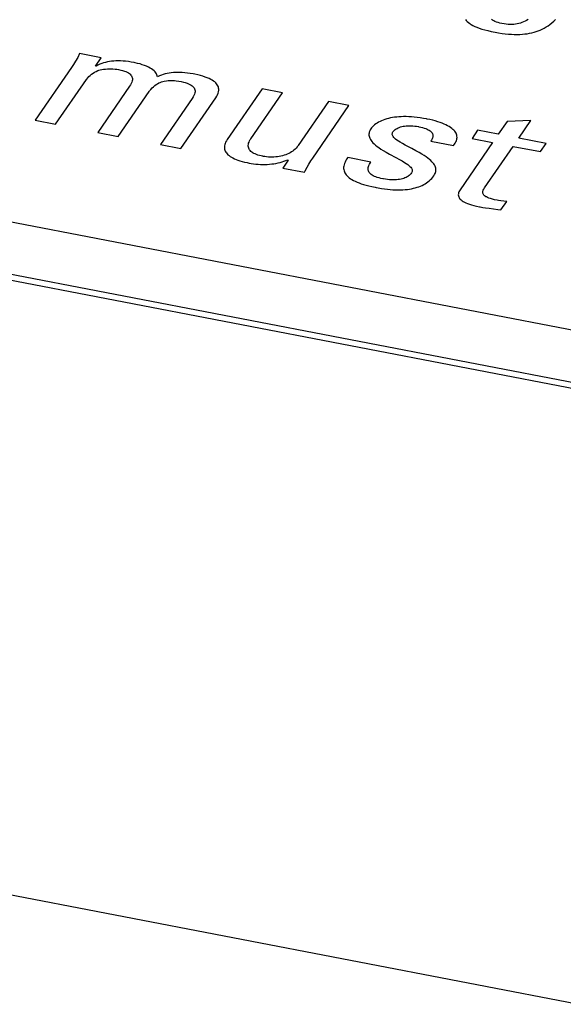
# Model space of a CAD drawing. Header units: millimetres. Extents: x -728 to -141, y -62 to 525.
# Tile 138 of 186: x -220 to -215, y 460 to 469. Entities that reach past the tile are written whole.
import ezdxf

# ---------------------------------------------------------------- set-up
doc = ezdxf.new("R2010")
doc.units = ezdxf.units.MM
doc.header["$LTSCALE"] = 23.1
doc.layers.add('R912005502_AM_0', color=7, linetype='CONTINUOUS')

msp = doc.modelspace()

# ---------------------------------------------------------------- linework, layer by layer
at = {"layer": 'R912005502_AM_0', "color": 7}
for p, q in [((-191.7927, 461.438), (-255.5196, 473.7289)), ((-191.8355, 460.9917), (-256.6744, 473.497)), ((-191.8923, 460.9515), (-256.7312, 473.4569)), ((-186.9503, 454.6693), (-268.1373, 470.3277)), ((-215.9233, 468.6082), (-215.9159, 468.5989)), ((-215.9159, 468.5989), (-215.9072, 468.5899)), ((-215.6879, 468.6013), (-215.6967, 468.6076)), ((-215.6779, 468.5954), (-215.6879, 468.6013)), ((-215.3935, 468.5999), (-215.4065, 468.5926)), ((-215.3805, 468.6082), (-215.3935, 468.5999)), ((-215.158, 468.592), (-215.1421, 468.6076)), ((-215.9072, 468.5899), (-215.897, 468.5811)), ((-215.897, 468.5811), (-215.8854, 468.5725)), ((-215.8854, 468.5725), (-215.879, 468.5683)), ((-215.879, 468.5683), (-215.8722, 468.5641)), ((-215.8722, 468.5641), (-215.8574, 468.5559)), ((-215.8574, 468.5559), (-215.841, 468.5479)), ((-215.841, 468.5479), (-215.8226, 468.5401)), ((-215.8226, 468.5401), (-215.8024, 468.5325)), ((-215.8024, 468.5325), (-215.78, 468.5251)), ((-215.78, 468.5251), (-215.7554, 468.5178)), ((-215.7554, 468.5178), (-215.7284, 468.5108)), ((-215.6666, 468.59), (-215.6779, 468.5954)), ((-215.654, 468.585), (-215.6666, 468.59)), ((-215.64, 468.5804), (-215.654, 468.585)), ((-215.6245, 468.5762), (-215.64, 468.5804)), ((-215.6074, 468.5725), (-215.6245, 468.5762)), ((-215.5881, 468.5692), (-215.6074, 468.5725)), ((-215.5698, 468.5668), (-215.5881, 468.5692)), ((-215.5523, 468.5653), (-215.5698, 468.5668)), ((-215.5355, 468.5646), (-215.5523, 468.5653)), ((-215.5194, 468.5647), (-215.5355, 468.5646)), ((-215.5039, 468.5656), (-215.5194, 468.5647)), ((-215.489, 468.5671), (-215.5039, 468.5656)), ((-215.4745, 468.5695), (-215.489, 468.5671)), ((-215.4604, 468.5725), (-215.4745, 468.5695)), ((-215.4466, 468.5763), (-215.4604, 468.5725)), ((-215.433, 468.5809), (-215.4466, 468.5763)), ((-215.4197, 468.5863), (-215.433, 468.5809)), ((-215.4065, 468.5926), (-215.4197, 468.5863)), ((-215.2919, 468.5091), (-215.2742, 468.5162)), ((-215.2742, 468.5162), (-215.2568, 468.5241)), ((-215.2568, 468.5241), (-215.2398, 468.5329)), ((-215.2398, 468.5329), (-215.223, 468.5426)), ((-215.223, 468.5426), (-215.2065, 468.5533)), ((-215.2065, 468.5533), (-215.1902, 468.565)), ((-215.1902, 468.565), (-215.174, 468.5779)), ((-215.174, 468.5779), (-215.158, 468.592)), ((-215.7284, 468.5108), (-215.6988, 468.5039)), ((-215.6988, 468.5039), (-215.6664, 468.4973)), ((-215.6664, 468.4973), (-215.6354, 468.4917)), ((-215.6354, 468.4917), (-215.6058, 468.4871)), ((-215.6058, 468.4871), (-215.5774, 468.4836)), ((-215.5774, 468.4836), (-215.5502, 468.4809)), ((-215.5502, 468.4809), (-215.5241, 468.4791)), ((-215.5241, 468.4791), (-215.4991, 468.4781)), ((-215.4991, 468.4781), (-215.475, 468.478)), ((-215.475, 468.478), (-215.4519, 468.4786)), ((-215.4519, 468.4786), (-215.4296, 468.4799)), ((-215.4296, 468.4799), (-215.408, 468.482)), ((-215.408, 468.482), (-215.3872, 468.4847)), ((-215.3872, 468.4847), (-215.3671, 468.4882)), ((-215.3671, 468.4882), (-215.3475, 468.4923)), ((-215.3475, 468.4923), (-215.3285, 468.4972)), ((-215.3285, 468.4972), (-215.31, 468.5028)), ((-215.31, 468.5028), (-215.2919, 468.5091)), ((-219.2822, 468.2795), (-219.3005, 468.2473)), ((-219.2651, 468.312), (-219.2822, 468.2795)), ((-219.0777, 468.2759), (-219.2651, 468.312)), ((-219.1271, 468.204), (-219.0777, 468.2759)), ((-219.3367, 468.19), (-219.6504, 467.7333)), ((-219.3185, 468.2176), (-219.3367, 468.19)), ((-219.3005, 468.2473), (-219.3185, 468.2176)), ((-219.1228, 468.2031), (-219.1271, 468.204)), ((-219.1066, 468.2115), (-219.1228, 468.2031)), ((-219.0903, 468.2189), (-219.1066, 468.2115)), ((-219.0739, 468.2253), (-219.0903, 468.2189)), ((-219.0875, 468.1706), (-219.0742, 468.1734)), ((-219.0742, 468.1734), (-219.0591, 468.1757)), ((-219.0573, 468.2309), (-219.0739, 468.2253)), ((-219.0591, 468.1757), (-219.0422, 468.1776)), ((-219.0405, 468.2357), (-219.0573, 468.2309)), ((-219.0422, 468.1776), (-219.0239, 468.1789)), ((-219.0234, 468.2397), (-219.0405, 468.2357)), ((-219.0239, 468.1789), (-219.0047, 468.1794)), ((-219.006, 468.243), (-219.0234, 468.2397)), ((-218.9881, 468.2455), (-219.006, 468.243)), ((-219.0047, 468.1794), (-218.9953, 468.1794)), ((-218.9953, 468.1794), (-218.9764, 468.1788)), ((-218.9698, 468.2473), (-218.9881, 468.2455)), ((-218.9764, 468.1788), (-218.9586, 468.1776)), ((-218.9509, 468.2484), (-218.9698, 468.2473)), ((-218.9586, 468.1776), (-218.9426, 468.1757)), ((-218.9312, 468.2487), (-218.9509, 468.2484)), ((-218.9426, 468.1757), (-218.9285, 468.1734)), ((-218.9108, 468.2483), (-218.9312, 468.2487)), ((-218.9285, 468.1734), (-218.9095, 468.1694)), ((-218.8894, 468.2472), (-218.9108, 468.2483)), ((-218.8669, 468.2452), (-218.8894, 468.2472)), ((-218.8431, 468.2423), (-218.8669, 468.2452)), ((-218.8179, 468.2384), (-218.8431, 468.2423)), ((-218.794, 468.2341), (-218.8179, 468.2384)), ((-218.7849, 468.2323), (-218.794, 468.2341)), ((-218.7632, 468.2274), (-218.7849, 468.2323)), ((-218.7421, 468.2218), (-218.7632, 468.2274)), ((-218.7221, 468.2156), (-218.7421, 468.2218)), ((-218.7032, 468.209), (-218.7221, 468.2156)), ((-218.6857, 468.2019), (-218.7032, 468.209)), ((-218.6696, 468.1946), (-218.6857, 468.2019)), ((-218.655, 468.1869), (-218.6696, 468.1946)), ((-218.642, 468.179), (-218.655, 468.1869)), ((-218.6305, 468.171), (-218.642, 468.179)), ((-219.4738, 467.6993), (-219.2071, 468.0875)), ((-219.2071, 468.0875), (-219.2042, 468.0916)), ((-219.2042, 468.0916), (-219.1955, 468.1023)), ((-219.1955, 468.1023), (-219.1853, 468.113)), ((-219.1853, 468.113), (-219.1741, 468.1234)), ((-219.1741, 468.1234), (-219.1619, 468.1331)), ((-219.1619, 468.1331), (-219.1492, 468.1421)), ((-219.1492, 468.1421), (-219.1359, 468.1502)), ((-219.1359, 468.1502), (-219.1222, 468.1576)), ((-219.1222, 468.1576), (-219.1081, 468.1641)), ((-219.1081, 468.1641), (-219.0987, 468.1675)), ((-219.0987, 468.1675), (-219.0875, 468.1706)), ((-218.9095, 468.1694), (-218.8927, 468.165)), ((-218.8927, 468.165), (-218.8777, 468.1603)), ((-218.8777, 468.1603), (-218.8645, 468.1553)), ((-218.8645, 468.1553), (-218.8528, 468.1499)), ((-218.8528, 468.1499), (-218.8427, 468.1443)), ((-218.8427, 468.1443), (-218.834, 468.1384)), ((-218.834, 468.1384), (-218.8266, 468.1322)), ((-218.8266, 468.1322), (-218.8204, 468.1256)), ((-218.8204, 468.1256), (-218.8155, 468.1186)), ((-218.8155, 468.1186), (-218.8118, 468.1112)), ((-218.8118, 468.1112), (-218.8093, 468.1033)), ((-218.8093, 468.1033), (-218.8081, 468.0948)), ((-218.8081, 468.0948), (-218.8083, 468.0857)), ((-218.6205, 468.1627), (-218.6305, 468.171)), ((-218.6119, 468.1544), (-218.6205, 468.1627)), ((-218.6049, 468.1459), (-218.6119, 468.1544)), ((-218.5992, 468.1374), (-218.6049, 468.1459)), ((-218.595, 468.1286), (-218.5992, 468.1374)), ((-218.5922, 468.1198), (-218.595, 468.1286)), ((-218.5908, 468.1109), (-218.5922, 468.1198)), ((-218.5741, 468.1185), (-218.5908, 468.1109)), ((-218.5573, 468.1252), (-218.5741, 468.1185)), ((-218.5404, 468.1309), (-218.5573, 468.1252)), ((-218.5235, 468.1358), (-218.5404, 468.1309)), ((-218.5063, 468.14), (-218.5235, 468.1358)), ((-218.489, 468.1433), (-218.5063, 468.14)), ((-218.4713, 468.1459), (-218.489, 468.1433)), ((-218.4533, 468.1478), (-218.4713, 468.1459)), ((-218.4348, 468.149), (-218.4533, 468.1478)), ((-218.4157, 468.1494), (-218.4348, 468.149)), ((-218.396, 468.1491), (-218.4157, 468.1494)), ((-218.3755, 468.1481), (-218.396, 468.1491)), ((-218.354, 468.1462), (-218.3755, 468.1481)), ((-218.3313, 468.1435), (-218.354, 468.1462)), ((-218.3072, 468.1399), (-218.3313, 468.1435)), ((-218.2812, 468.1352), (-218.3072, 468.1399)), ((-218.2674, 468.1325), (-218.2812, 468.1352)), ((-218.2418, 468.1269), (-218.2674, 468.1325)), ((-218.2185, 468.1211), (-218.2418, 468.1269)), ((-218.1972, 468.1151), (-218.2185, 468.1211)), ((-218.1777, 468.1088), (-218.1972, 468.1151)), ((-218.1601, 468.1023), (-218.1777, 468.1088)), ((-218.144, 468.0956), (-218.1601, 468.1023)), ((-218.1296, 468.0886), (-218.144, 468.0956)), ((-218.1166, 468.0813), (-218.1296, 468.0886)), ((-218.8329, 468.0282), (-219.1074, 467.6286)), ((-218.8244, 468.0415), (-218.8329, 468.0282)), ((-218.8177, 468.054), (-218.8244, 468.0415)), ((-218.8129, 468.0654), (-218.8177, 468.054)), ((-218.8098, 468.076), (-218.8129, 468.0654)), ((-218.8083, 468.0857), (-218.8098, 468.076)), ((-218.659, 467.9897), (-218.6491, 468.0017)), ((-218.6491, 468.0017), (-218.6379, 468.0137)), ((-218.6379, 468.0137), (-218.6261, 468.0248)), ((-218.6261, 468.0248), (-218.614, 468.0348)), ((-218.614, 468.0348), (-218.602, 468.0435)), ((-218.602, 468.0435), (-218.59, 468.0511)), ((-218.59, 468.0511), (-218.5783, 468.0575)), ((-218.5783, 468.0575), (-218.5669, 468.0627)), ((-218.5669, 468.0627), (-218.5557, 468.067)), ((-218.5557, 468.067), (-218.5447, 468.0703)), ((-218.5447, 468.0703), (-218.5339, 468.0728)), ((-218.5339, 468.0728), (-218.5136, 468.0762)), ((-218.5136, 468.0762), (-218.4973, 468.0784)), ((-218.4973, 468.0784), (-218.4833, 468.0796)), ((-218.4833, 468.0796), (-218.4703, 468.08)), ((-218.4703, 468.08), (-218.4574, 468.0796)), ((-218.4574, 468.0796), (-218.4438, 468.0784)), ((-218.4438, 468.0784), (-218.4278, 468.0763)), ((-218.4278, 468.0763), (-218.4064, 468.0726)), ((-218.4064, 468.0726), (-218.3854, 468.0687)), ((-218.3854, 468.0687), (-218.3665, 468.0646)), ((-218.3665, 468.0646), (-218.3497, 468.0602)), ((-218.3497, 468.0602), (-218.3347, 468.0555)), ((-218.3347, 468.0555), (-218.3215, 468.0505)), ((-218.3215, 468.0505), (-218.3098, 468.0452)), ((-218.3098, 468.0452), (-218.2997, 468.0396)), ((-218.2997, 468.0396), (-218.291, 468.0337)), ((-218.291, 468.0337), (-218.2836, 468.0274)), ((-218.2836, 468.0274), (-218.2775, 468.0208)), ((-218.2775, 468.0208), (-218.2725, 468.0139)), ((-218.2725, 468.0139), (-218.2688, 468.0064)), ((-218.2688, 468.0064), (-218.2664, 467.9985)), ((-218.1051, 468.0738), (-218.1166, 468.0813)), ((-218.0949, 468.066), (-218.1051, 468.0738)), ((-218.0861, 468.058), (-218.0949, 468.066)), ((-218.0785, 468.0496), (-218.0861, 468.058)), ((-218.0722, 468.0409), (-218.0785, 468.0496)), ((-218.0672, 468.0319), (-218.0722, 468.0409)), ((-218.0635, 468.0224), (-218.0672, 468.0319)), ((-218.061, 468.0125), (-218.0635, 468.0224)), ((-218.06, 468.0022), (-218.061, 468.0125)), ((-218.0603, 467.9913), (-218.06, 468.0022)), ((-217.6843, 468.0071), (-217.9863, 467.5676)), ((-217.5076, 467.9731), (-217.6843, 468.0071)), ((-218.9307, 467.5945), (-218.6641, 467.9828)), ((-218.6641, 467.9828), (-218.659, 467.9897)), ((-218.2899, 467.9235), (-218.5644, 467.5239)), ((-218.3877, 467.4898), (-218.0865, 467.9283)), ((-218.2815, 467.9368), (-218.2899, 467.9235)), ((-218.2748, 467.9492), (-218.2815, 467.9368)), ((-218.27, 467.9607), (-218.2748, 467.9492)), ((-218.2669, 467.9712), (-218.27, 467.9607)), ((-218.2653, 467.981), (-218.2669, 467.9712)), ((-218.2664, 467.9985), (-218.2652, 467.9901)), ((-218.2652, 467.9901), (-218.2653, 467.981)), ((-218.0865, 467.9283), (-218.0777, 467.9422)), ((-218.0777, 467.9422), (-218.0708, 467.9554)), ((-218.0708, 467.9554), (-218.0657, 467.968)), ((-218.0657, 467.968), (-218.0622, 467.9799)), ((-218.0622, 467.9799), (-218.0611, 467.9857)), ((-218.0611, 467.9857), (-218.0603, 467.9913)), ((-217.782, 467.5734), (-217.5076, 467.9731)), ((-217.1091, 467.8962), (-217.3718, 467.5137)), ((-217.246, 467.4054), (-216.9323, 467.8621)), ((-216.9323, 467.8621), (-217.1091, 467.8962)), ((-216.6048, 467.7458), (-216.6202, 467.741)), ((-216.5888, 467.7501), (-216.6048, 467.7458)), ((-216.5721, 467.7538), (-216.5888, 467.7501)), ((-216.5548, 467.7571), (-216.5721, 467.7538)), ((-216.5369, 467.7598), (-216.5548, 467.7571)), ((-216.5182, 467.762), (-216.5369, 467.7598)), ((-216.4988, 467.7636), (-216.5182, 467.762)), ((-216.4787, 467.7647), (-216.4988, 467.7636)), ((-216.4578, 467.7652), (-216.4787, 467.7647)), ((-216.4361, 467.7651), (-216.4578, 467.7652)), ((-216.4136, 467.7644), (-216.4361, 467.7651)), ((-216.3901, 467.763), (-216.4136, 467.7644)), ((-216.3658, 467.7609), (-216.3901, 467.763)), ((-216.3405, 467.7581), (-216.3658, 467.7609)), ((-216.3142, 467.7546), (-216.3405, 467.7581)), ((-216.287, 467.7503), (-216.3142, 467.7546)), ((-216.2587, 467.7451), (-216.287, 467.7503)), ((-216.2546, 467.7443), (-216.2587, 467.7451)), ((-219.6504, 467.7333), (-219.4738, 467.6993)), ((-216.7418, 467.6599), (-216.7477, 467.6505)), ((-216.7362, 467.6675), (-216.7418, 467.6599)), ((-216.7284, 467.6766), (-216.7362, 467.6675)), ((-216.7195, 467.6854), (-216.7284, 467.6766)), ((-216.7097, 467.6939), (-216.7195, 467.6854)), ((-216.6991, 467.702), (-216.7097, 467.6939)), ((-216.6876, 467.7097), (-216.6991, 467.702)), ((-216.6755, 467.717), (-216.6876, 467.7097)), ((-216.6626, 467.7237), (-216.6755, 467.717)), ((-216.6491, 467.73), (-216.6626, 467.7237)), ((-216.635, 467.7358), (-216.6491, 467.73)), ((-216.6202, 467.741), (-216.635, 467.7358)), ((-216.5235, 467.6587), (-216.515, 467.6638)), ((-216.515, 467.6638), (-216.5058, 467.6683)), ((-216.5058, 467.6683), (-216.4959, 467.6724)), ((-216.4959, 467.6724), (-216.4854, 467.6759)), ((-216.4854, 467.6759), (-216.4742, 467.679)), ((-216.4742, 467.679), (-216.4624, 467.6815)), ((-216.4624, 467.6815), (-216.4499, 467.6835)), ((-216.4499, 467.6835), (-216.4368, 467.685)), ((-216.4368, 467.685), (-216.4231, 467.686)), ((-216.4231, 467.686), (-216.4087, 467.6863)), ((-216.4087, 467.6863), (-216.3938, 467.6861)), ((-216.3938, 467.6861), (-216.3783, 467.6852)), ((-216.3783, 467.6852), (-216.3624, 467.6837)), ((-216.3624, 467.6837), (-216.346, 467.6815)), ((-216.346, 467.6815), (-216.3294, 467.6786)), ((-216.3294, 467.6786), (-216.326, 467.6779)), ((-216.326, 467.6779), (-216.3089, 467.6742)), ((-216.3089, 467.6742), (-216.2934, 467.6702)), ((-216.2934, 467.6702), (-216.2793, 467.666)), ((-216.2793, 467.666), (-216.2667, 467.6615)), ((-216.2667, 467.6615), (-216.2554, 467.6568)), ((-216.2297, 467.7391), (-216.2546, 467.7443)), ((-216.2061, 467.7335), (-216.2297, 467.7391)), ((-216.1837, 467.7276), (-216.2061, 467.7335)), ((-216.1626, 467.7213), (-216.1837, 467.7276)), ((-216.1427, 467.7147), (-216.1626, 467.7213)), ((-216.1242, 467.7079), (-216.1427, 467.7147)), ((-216.1071, 467.7009), (-216.1242, 467.7079)), ((-216.0912, 467.6936), (-216.1071, 467.7009)), ((-216.0767, 467.6862), (-216.0912, 467.6936)), ((-216.0634, 467.6785), (-216.0767, 467.6862)), ((-216.0514, 467.6708), (-216.0634, 467.6785)), ((-216.0406, 467.6629), (-216.0514, 467.6708)), ((-216.031, 467.6548), (-216.0406, 467.6629)), ((-215.5621, 467.7233), (-215.6382, 467.6125)), ((-215.3563, 467.7314), (-215.5621, 467.7233)), ((-215.4614, 467.5784), (-215.3563, 467.7314)), ((-219.1074, 467.6286), (-218.9307, 467.5945)), ((-216.7578, 467.6229), (-216.7588, 467.6138)), ((-216.7588, 467.6138), (-216.7586, 467.6048)), ((-216.7586, 467.6048), (-216.7573, 467.5957)), ((-216.7556, 467.632), (-216.7578, 467.6229)), ((-216.7573, 467.5957), (-216.7549, 467.5866)), ((-216.7523, 467.6412), (-216.7556, 467.632)), ((-216.7549, 467.5866), (-216.7513, 467.5774)), ((-216.7477, 467.6505), (-216.7523, 467.6412)), ((-216.7513, 467.5774), (-216.7465, 467.568)), ((-216.5564, 467.6164), (-216.5555, 467.6221)), ((-216.5562, 467.6106), (-216.5564, 467.6164)), ((-216.5548, 467.6047), (-216.5562, 467.6106)), ((-216.5555, 467.6221), (-216.5535, 467.6277)), ((-216.5522, 467.5986), (-216.5548, 467.6047)), ((-216.5535, 467.6277), (-216.5503, 467.6332)), ((-216.5483, 467.5922), (-216.5522, 467.5986)), ((-216.5503, 467.6332), (-216.5447, 467.6404)), ((-216.543, 467.5854), (-216.5483, 467.5922)), ((-216.5447, 467.6404), (-216.5384, 467.6471)), ((-216.5362, 467.5783), (-216.543, 467.5854)), ((-216.5384, 467.6471), (-216.5313, 467.6532)), ((-216.5275, 467.5707), (-216.5362, 467.5783)), ((-216.5313, 467.6532), (-216.5235, 467.6587)), ((-216.2554, 467.6568), (-216.2454, 467.6518)), ((-216.2454, 467.6518), (-216.2365, 467.6466)), ((-216.2365, 467.6466), (-216.2288, 467.6412)), ((-216.2288, 467.6412), (-216.2222, 467.6356)), ((-216.2222, 467.6356), (-216.2166, 467.6297)), ((-216.2166, 467.6297), (-216.2121, 467.6235)), ((-216.2121, 467.6235), (-216.2086, 467.6171)), ((-216.2076, 467.5801), (-216.2111, 467.5716)), ((-216.2086, 467.6171), (-216.2062, 467.6104)), ((-216.2055, 467.5882), (-216.2076, 467.5801)), ((-216.2062, 467.6104), (-216.2048, 467.6033)), ((-216.2046, 467.596), (-216.2055, 467.5882)), ((-216.2048, 467.6033), (-216.2046, 467.596)), ((-216.0226, 467.6467), (-216.031, 467.6548)), ((-216.0153, 467.6383), (-216.0226, 467.6467)), ((-216.0092, 467.6299), (-216.0153, 467.6383)), ((-216.0042, 467.6213), (-216.0092, 467.6299)), ((-216.0003, 467.6126), (-216.0042, 467.6213)), ((-215.9975, 467.6037), (-216.0003, 467.6126)), ((-215.9959, 467.5947), (-215.9975, 467.6037)), ((-215.9968, 467.5713), (-215.996, 467.5761)), ((-215.996, 467.5761), (-215.9954, 467.5855)), ((-215.9954, 467.5855), (-215.9959, 467.5947)), ((-215.817, 467.647), (-215.8656, 467.5762)), ((-215.8656, 467.5762), (-215.6868, 467.5417)), ((-215.6382, 467.6125), (-215.817, 467.647)), ((-215.2244, 467.5327), (-215.4614, 467.5784)), ((-218.5644, 467.5239), (-218.3877, 467.4898)), ((-218.0105, 467.5122), (-218.0115, 467.5024)), ((-218.0115, 467.5024), (-218.0113, 467.4929)), ((-218.0113, 467.4929), (-218.01, 467.4837)), ((-218.0083, 467.5224), (-218.0105, 467.5122)), ((-218.0048, 467.533), (-218.0083, 467.5224)), ((-218.0001, 467.5441), (-218.0048, 467.533)), ((-217.9939, 467.5556), (-218.0001, 467.5441)), ((-217.9863, 467.5676), (-217.9939, 467.5556)), ((-217.804, 467.5165), (-217.8031, 467.5256)), ((-217.8038, 467.5079), (-217.804, 467.5165)), ((-217.8024, 467.4997), (-217.8038, 467.5079)), ((-217.8031, 467.5256), (-217.8009, 467.5351)), ((-217.8, 467.4918), (-217.8024, 467.4997)), ((-217.8009, 467.5351), (-217.7976, 467.5451)), ((-217.7967, 467.4844), (-217.8, 467.4918)), ((-217.7976, 467.5451), (-217.7928, 467.5555)), ((-217.7928, 467.5555), (-217.7867, 467.5663)), ((-217.7867, 467.5663), (-217.782, 467.5734)), ((-217.3886, 467.4927), (-217.398, 467.4832)), ((-217.3798, 467.5028), (-217.3886, 467.4927)), ((-217.3757, 467.5082), (-217.3798, 467.5028)), ((-217.3718, 467.5137), (-217.3757, 467.5082)), ((-216.7465, 467.568), (-216.7404, 467.5586)), ((-216.7404, 467.5586), (-216.733, 467.549)), ((-216.733, 467.549), (-216.7242, 467.5391)), ((-216.7242, 467.5391), (-216.7139, 467.529)), ((-216.7139, 467.529), (-216.702, 467.5185)), ((-216.702, 467.5185), (-216.6883, 467.5077)), ((-216.6883, 467.5077), (-216.6726, 467.4963)), ((-216.6726, 467.4963), (-216.6547, 467.4843)), ((-216.5169, 467.5624), (-216.5275, 467.5707)), ((-216.5039, 467.5534), (-216.5169, 467.5624)), ((-216.488, 467.5433), (-216.5039, 467.5534)), ((-216.4684, 467.5319), (-216.488, 467.5433)), ((-216.4436, 467.5183), (-216.4684, 467.5319)), ((-216.4096, 467.5003), (-216.4436, 467.5183)), ((-216.386, 467.488), (-216.4096, 467.5003)), ((-216.2159, 467.5626), (-216.2222, 467.5531)), ((-216.2222, 467.5531), (-216.0261, 467.5153)), ((-216.2111, 467.5716), (-216.2159, 467.5626)), ((-216.0261, 467.5153), (-216.0177, 467.526)), ((-216.0177, 467.526), (-216.0108, 467.5365)), ((-216.0108, 467.5365), (-216.0052, 467.5467)), ((-216.0052, 467.5467), (-216.0009, 467.5567)), ((-216.0009, 467.5567), (-215.9978, 467.5665)), ((-215.9978, 467.5665), (-215.9968, 467.5713)), ((-215.6868, 467.5417), (-215.9683, 467.1318)), ((-215.757, 467.148), (-215.51, 467.5076)), ((-215.51, 467.5076), (-215.273, 467.4619)), ((-215.273, 467.4619), (-215.2244, 467.5327)), ((-218.01, 467.4837), (-218.0076, 467.4749)), ((-218.0076, 467.4749), (-218.0042, 467.4664)), ((-218.0042, 467.4664), (-217.9997, 467.4581)), ((-217.9997, 467.4581), (-217.9941, 467.4501)), ((-217.9941, 467.4501), (-217.9875, 467.4424)), ((-217.9875, 467.4424), (-217.9798, 467.4348)), ((-217.9798, 467.4348), (-217.971, 467.4276)), ((-217.971, 467.4276), (-217.9612, 467.4205)), ((-217.9612, 467.4205), (-217.9502, 467.4136)), ((-217.9502, 467.4136), (-217.9379, 467.407)), ((-217.9379, 467.407), (-217.9245, 467.4005)), ((-217.7923, 467.4773), (-217.7967, 467.4844)), ((-217.7869, 467.4706), (-217.7923, 467.4773)), ((-217.7806, 467.4642), (-217.7869, 467.4706)), ((-217.7733, 467.4581), (-217.7806, 467.4642)), ((-217.7651, 467.4524), (-217.7733, 467.4581)), ((-217.7605, 467.4496), (-217.7651, 467.4524)), ((-217.7558, 467.447), (-217.7605, 467.4496)), ((-217.7455, 467.4418), (-217.7558, 467.447)), ((-217.7341, 467.437), (-217.7455, 467.4418)), ((-217.7216, 467.4326), (-217.7341, 467.437)), ((-217.7079, 467.4284), (-217.7216, 467.4326)), ((-217.693, 467.4246), (-217.7079, 467.4284)), ((-217.6769, 467.4212), (-217.693, 467.4246)), ((-217.6748, 467.4208), (-217.6769, 467.4212)), ((-217.6601, 467.4184), (-217.6748, 467.4208)), ((-217.6448, 467.4165), (-217.6601, 467.4184)), ((-217.6292, 467.4152), (-217.6448, 467.4165)), ((-217.6135, 467.4145), (-217.6292, 467.4152)), ((-217.5976, 467.4145), (-217.6135, 467.4145)), ((-217.5819, 467.415), (-217.5976, 467.4145)), ((-217.5663, 467.4161), (-217.5819, 467.415)), ((-217.5509, 467.4178), (-217.5663, 467.4161)), ((-217.5358, 467.42), (-217.5509, 467.4178)), ((-217.5211, 467.4229), (-217.5358, 467.42)), ((-217.5067, 467.4263), (-217.5211, 467.4229)), ((-217.4927, 467.4303), (-217.5067, 467.4263)), ((-217.4792, 467.4348), (-217.4927, 467.4303)), ((-217.4661, 467.4399), (-217.4792, 467.4348)), ((-217.4535, 467.4456), (-217.4661, 467.4399)), ((-217.4413, 467.4519), (-217.4535, 467.4456)), ((-217.4297, 467.4588), (-217.4413, 467.4519)), ((-217.4185, 467.4663), (-217.4297, 467.4588)), ((-217.408, 467.4744), (-217.4185, 467.4663)), ((-217.398, 467.4832), (-217.408, 467.4744)), ((-217.2623, 467.3808), (-217.246, 467.4054)), ((-216.9426, 467.4102), (-216.9519, 467.3969)), ((-216.7422, 467.3716), (-216.9426, 467.4102)), ((-216.6547, 467.4843), (-216.6341, 467.4715)), ((-216.6341, 467.4715), (-216.61, 467.4574)), ((-216.61, 467.4574), (-216.5811, 467.4413)), ((-216.5811, 467.4413), (-216.5268, 467.4121)), ((-216.5268, 467.4121), (-216.494, 467.3944)), ((-216.3511, 467.4695), (-216.386, 467.488)), ((-216.3236, 467.4543), (-216.3511, 467.4695)), ((-216.3004, 467.4409), (-216.3236, 467.4543)), ((-216.2804, 467.4285), (-216.3004, 467.4409)), ((-216.2629, 467.4168), (-216.2804, 467.4285)), ((-216.2476, 467.4057), (-216.2629, 467.4168)), ((-216.2343, 467.3951), (-216.2476, 467.4057)), ((-217.9245, 467.4005), (-217.9097, 467.3943)), ((-217.9097, 467.3943), (-217.8936, 467.3883)), ((-217.8936, 467.3883), (-217.876, 467.3824)), ((-217.876, 467.3824), (-217.8569, 467.3768)), ((-217.8569, 467.3768), (-217.8362, 467.3715)), ((-217.8362, 467.3715), (-217.8138, 467.3664)), ((-217.8138, 467.3664), (-217.7951, 467.3626)), ((-217.7951, 467.3626), (-217.7788, 467.3597)), ((-217.7788, 467.3597), (-217.7588, 467.3566)), ((-217.7588, 467.3566), (-217.7388, 467.3543)), ((-217.7388, 467.3543), (-217.7187, 467.3525)), ((-217.7187, 467.3525), (-217.6988, 467.3514)), ((-217.6988, 467.3514), (-217.6789, 467.3508)), ((-217.6789, 467.3508), (-217.6591, 467.3509)), ((-217.6591, 467.3509), (-217.6396, 467.3516)), ((-217.6396, 467.3516), (-217.6203, 467.3529)), ((-217.6203, 467.3529), (-217.6013, 467.3548)), ((-217.6013, 467.3548), (-217.5827, 467.3573)), ((-217.5827, 467.3573), (-217.5643, 467.3603)), ((-217.5643, 467.3603), (-217.5464, 467.3639)), ((-217.5464, 467.3639), (-217.5289, 467.3681)), ((-217.5289, 467.3681), (-217.5119, 467.3729)), ((-217.5119, 467.3729), (-217.4953, 467.3782)), ((-217.4573, 467.3892), (-217.5051, 467.3196)), ((-217.5051, 467.3196), (-217.3175, 467.2834)), ((-217.4953, 467.3782), (-217.4792, 467.384)), ((-217.4792, 467.384), (-217.4637, 467.3905)), ((-217.4637, 467.3905), (-217.4573, 467.3892)), ((-217.3112, 467.2957), (-217.2947, 467.3264)), ((-217.2947, 467.3264), (-217.2785, 467.3546)), ((-217.2785, 467.3546), (-217.2623, 467.3808)), ((-216.977, 467.337), (-216.9781, 467.3263)), ((-216.9781, 467.3263), (-216.9781, 467.3159)), ((-216.9746, 467.3481), (-216.977, 467.337)), ((-216.971, 467.3596), (-216.9746, 467.3481)), ((-216.966, 467.3716), (-216.971, 467.3596)), ((-216.9597, 467.384), (-216.966, 467.3716)), ((-216.9519, 467.3969), (-216.9597, 467.384)), ((-216.7666, 467.3165), (-216.7653, 467.3248)), ((-216.7653, 467.3248), (-216.7629, 467.3335)), ((-216.7629, 467.3335), (-216.7593, 467.3427)), ((-216.7593, 467.3427), (-216.7544, 467.3524)), ((-216.7544, 467.3524), (-216.7481, 467.3629)), ((-216.7481, 467.3629), (-216.7422, 467.3716)), ((-216.494, 467.3944), (-216.4698, 467.3807)), ((-216.4698, 467.3807), (-216.4506, 467.3691)), ((-216.4506, 467.3691), (-216.4349, 467.359)), ((-216.4349, 467.359), (-216.4221, 467.3498)), ((-216.4221, 467.3498), (-216.4116, 467.3414)), ((-216.4116, 467.3414), (-216.403, 467.3336)), ((-216.403, 467.3336), (-216.3962, 467.3263)), ((-216.3962, 467.3263), (-216.391, 467.3194)), ((-216.391, 467.3194), (-216.3872, 467.3129)), ((-216.2226, 467.3848), (-216.2343, 467.3951)), ((-216.2125, 467.3748), (-216.2226, 467.3848)), ((-216.2039, 467.365), (-216.2125, 467.3748)), ((-216.1966, 467.3554), (-216.2039, 467.365)), ((-216.1907, 467.346), (-216.1966, 467.3554)), ((-216.186, 467.3367), (-216.1907, 467.346)), ((-216.1825, 467.3275), (-216.186, 467.3367)), ((-216.1801, 467.3184), (-216.1825, 467.3275)), ((-216.1789, 467.3092), (-216.1801, 467.3184)), ((-217.3175, 467.2834), (-217.3112, 467.2957)), ((-216.9781, 467.3159), (-216.9769, 467.3058)), ((-216.9769, 467.3058), (-216.9747, 467.2961)), ((-216.9747, 467.2961), (-216.9713, 467.2866)), ((-216.9713, 467.2866), (-216.9669, 467.2774)), ((-216.9669, 467.2774), (-216.9614, 467.2685)), ((-216.9614, 467.2685), (-216.9549, 467.2598)), ((-216.9549, 467.2598), (-216.9473, 467.2514)), ((-216.9473, 467.2514), (-216.9386, 467.2431)), ((-216.9386, 467.2431), (-216.9287, 467.2351)), ((-216.9287, 467.2351), (-216.9178, 467.2272)), ((-216.7667, 467.3086), (-216.7666, 467.3165)), ((-216.7658, 467.3012), (-216.7667, 467.3086)), ((-216.7638, 467.2941), (-216.7658, 467.3012)), ((-216.7609, 467.2873), (-216.7638, 467.2941)), ((-216.7569, 467.2808), (-216.7609, 467.2873)), ((-216.7519, 467.2746), (-216.7569, 467.2808)), ((-216.746, 467.2687), (-216.7519, 467.2746)), ((-216.7389, 467.263), (-216.746, 467.2687)), ((-216.7308, 467.2576), (-216.7389, 467.263)), ((-216.7216, 467.2524), (-216.7308, 467.2576)), ((-216.7111, 467.2474), (-216.7216, 467.2524)), ((-216.6993, 467.2426), (-216.7111, 467.2474)), ((-216.6929, 467.2403), (-216.6993, 467.2426)), ((-216.6861, 467.238), (-216.6929, 467.2403)), ((-216.6715, 467.2337), (-216.6861, 467.238)), ((-216.6552, 467.2297), (-216.6715, 467.2337)), ((-216.4464, 467.2341), (-216.457, 467.2302)), ((-216.4364, 467.2387), (-216.4464, 467.2341)), ((-216.4269, 467.2437), (-216.4364, 467.2387)), ((-216.4224, 467.2465), (-216.4269, 467.2437)), ((-216.4181, 467.2493), (-216.4224, 467.2465)), ((-216.4099, 467.2555), (-216.4181, 467.2493)), ((-216.4024, 467.2623), (-216.4099, 467.2555)), ((-216.3956, 467.2697), (-216.4024, 467.2623)), ((-216.3895, 467.2777), (-216.3956, 467.2697)), ((-216.3862, 467.2833), (-216.3895, 467.2777)), ((-216.3872, 467.3129), (-216.3847, 467.3066)), ((-216.3841, 467.289), (-216.3862, 467.2833)), ((-216.3847, 467.3066), (-216.3833, 467.3006)), ((-216.3832, 467.2947), (-216.3841, 467.289)), ((-216.3833, 467.3006), (-216.3832, 467.2947)), ((-216.2149, 467.2298), (-216.2053, 467.2412)), ((-216.2053, 467.2412), (-216.1963, 467.2533)), ((-216.1963, 467.2533), (-216.1904, 467.2629)), ((-216.1904, 467.2629), (-216.1857, 467.2723)), ((-216.1857, 467.2723), (-216.1822, 467.2817)), ((-216.1822, 467.2817), (-216.18, 467.2909)), ((-216.18, 467.2909), (-216.1789, 467.3001)), ((-216.1789, 467.3001), (-216.1789, 467.3092)), ((-216.9178, 467.2272), (-216.9056, 467.2195)), ((-216.9056, 467.2195), (-216.8922, 467.212)), ((-216.8922, 467.212), (-216.8775, 467.2047)), ((-216.8775, 467.2047), (-216.8615, 467.1975)), ((-216.8615, 467.1975), (-216.844, 467.1905)), ((-216.844, 467.1905), (-216.825, 467.1836)), ((-216.825, 467.1836), (-216.8045, 467.177)), ((-216.8045, 467.177), (-216.7823, 467.1705)), ((-216.7823, 467.1705), (-216.7585, 467.1643)), ((-216.7585, 467.1643), (-216.7328, 467.1582)), ((-216.7328, 467.1582), (-216.7052, 467.1524)), ((-216.7052, 467.1524), (-216.6963, 467.1507)), ((-216.6963, 467.1507), (-216.6779, 467.1472)), ((-216.6779, 467.1472), (-216.6507, 467.1427)), ((-216.6373, 467.2259), (-216.6552, 467.2297)), ((-216.6335, 467.2252), (-216.6373, 467.2259)), ((-216.6156, 467.2222), (-216.6335, 467.2252)), ((-216.5981, 467.2199), (-216.6156, 467.2222)), ((-216.5812, 467.2182), (-216.5981, 467.2199)), ((-216.5648, 467.2172), (-216.5812, 467.2182)), ((-216.5491, 467.2169), (-216.5648, 467.2172)), ((-216.534, 467.2171), (-216.5491, 467.2169)), ((-216.5196, 467.2179), (-216.534, 467.2171)), ((-216.5058, 467.2193), (-216.5196, 467.2179)), ((-216.4927, 467.2213), (-216.5058, 467.2193)), ((-216.4802, 467.2237), (-216.4927, 467.2213)), ((-216.4683, 467.2267), (-216.4802, 467.2237)), ((-216.457, 467.2302), (-216.4683, 467.2267)), ((-216.3733, 467.1438), (-216.3571, 467.1479)), ((-216.3571, 467.1479), (-216.3415, 467.1524)), ((-216.3415, 467.1524), (-216.3264, 467.1575)), ((-216.3264, 467.1575), (-216.3119, 467.1631)), ((-216.3119, 467.1631), (-216.2979, 467.1693)), ((-216.2979, 467.1693), (-216.2844, 467.1761)), ((-216.2844, 467.1761), (-216.2714, 467.1834)), ((-216.2714, 467.1834), (-216.259, 467.1914)), ((-216.259, 467.1914), (-216.2472, 467.1999)), ((-216.2472, 467.1999), (-216.2358, 467.2092)), ((-216.2358, 467.2092), (-216.2251, 467.2191)), ((-216.2251, 467.2191), (-216.2149, 467.2298)), ((-215.7636, 467.1375), (-215.757, 467.148)), ((-216.6507, 467.1427), (-216.6243, 467.1389)), ((-216.6243, 467.1389), (-216.5989, 467.1359)), ((-216.5989, 467.1359), (-216.5743, 467.1336)), ((-216.5743, 467.1336), (-216.5506, 467.1319)), ((-216.5506, 467.1319), (-216.5278, 467.1309)), ((-216.5278, 467.1309), (-216.5058, 467.1305)), ((-216.5058, 467.1305), (-216.4847, 467.1308)), ((-216.4847, 467.1308), (-216.4643, 467.1316)), ((-216.4643, 467.1316), (-216.4447, 467.133)), ((-216.4447, 467.133), (-216.4258, 467.1349)), ((-216.4258, 467.1349), (-216.4077, 467.1373)), ((-216.4077, 467.1373), (-216.3902, 467.1403)), ((-216.3902, 467.1403), (-216.3733, 467.1438)), ((-215.9838, 467.095), (-215.9842, 467.0868)), ((-215.9842, 467.0868), (-215.9833, 467.0789)), ((-215.9821, 467.1036), (-215.9838, 467.095)), ((-215.9833, 467.0789), (-215.9812, 467.0712)), ((-215.979, 467.1125), (-215.9821, 467.1036)), ((-215.9812, 467.0712), (-215.9779, 467.0639)), ((-215.9744, 467.1219), (-215.979, 467.1125)), ((-215.9779, 467.0639), (-215.9733, 467.0567)), ((-215.9683, 467.1318), (-215.9744, 467.1219)), ((-215.773, 467.1073), (-215.7727, 467.1138)), ((-215.7721, 467.1011), (-215.773, 467.1073)), ((-215.7727, 467.1138), (-215.7711, 467.1209)), ((-215.7701, 467.0952), (-215.7721, 467.1011)), ((-215.7711, 467.1209), (-215.7681, 467.1287)), ((-215.7668, 467.0896), (-215.7701, 467.0952)), ((-215.7681, 467.1287), (-215.7636, 467.1375)), ((-215.7624, 467.0842), (-215.7668, 467.0896)), ((-215.7567, 467.0789), (-215.7624, 467.0842)), ((-215.7496, 467.0738), (-215.7567, 467.0789)), ((-215.7455, 467.0712), (-215.7496, 467.0738)), ((-215.741, 467.0687), (-215.7455, 467.0712)), ((-215.7307, 467.0637), (-215.741, 467.0687)), ((-215.7187, 467.0589), (-215.7307, 467.0637)), ((-215.9733, 467.0567), (-215.9675, 467.0498)), ((-215.9675, 467.0498), (-215.9605, 467.043)), ((-215.9605, 467.043), (-215.9521, 467.0364)), ((-215.9521, 467.0364), (-215.9424, 467.03)), ((-215.9424, 467.03), (-215.9311, 467.0237)), ((-215.9311, 467.0237), (-215.9183, 467.0175)), ((-215.9183, 467.0175), (-215.9039, 467.0114)), ((-215.9039, 467.0114), (-215.8875, 467.0055)), ((-215.8875, 467.0055), (-215.8693, 466.9997)), ((-215.8693, 466.9997), (-215.8489, 466.994)), ((-215.8489, 466.994), (-215.8262, 466.9885)), ((-215.8262, 466.9885), (-215.801, 466.9832)), ((-215.801, 466.9832), (-215.7953, 466.9821)), ((-215.7953, 466.9821), (-215.7733, 466.9782)), ((-215.7733, 466.9782), (-215.748, 466.9743)), ((-215.7046, 467.0541), (-215.7187, 467.0589)), ((-215.6883, 467.0494), (-215.7046, 467.0541)), ((-215.6695, 467.0448), (-215.6883, 467.0494)), ((-215.648, 467.0403), (-215.6695, 467.0448)), ((-215.6373, 467.0386), (-215.648, 467.0403)), ((-215.6149, 467.0356), (-215.6373, 467.0386)), ((-215.5651, 467.0295), (-215.6149, 467.0356)), ((-215.6146, 466.9575), (-215.5651, 467.0295)), ((-215.748, 466.9743), (-215.7174, 466.9704)), ((-215.7174, 466.9704), (-215.6424, 466.9614)), ((-215.6424, 466.9614), (-215.6146, 466.9575))]:
    msp.add_line(p, q, dxfattribs=at)

doc.saveas('drawing.dxf')
